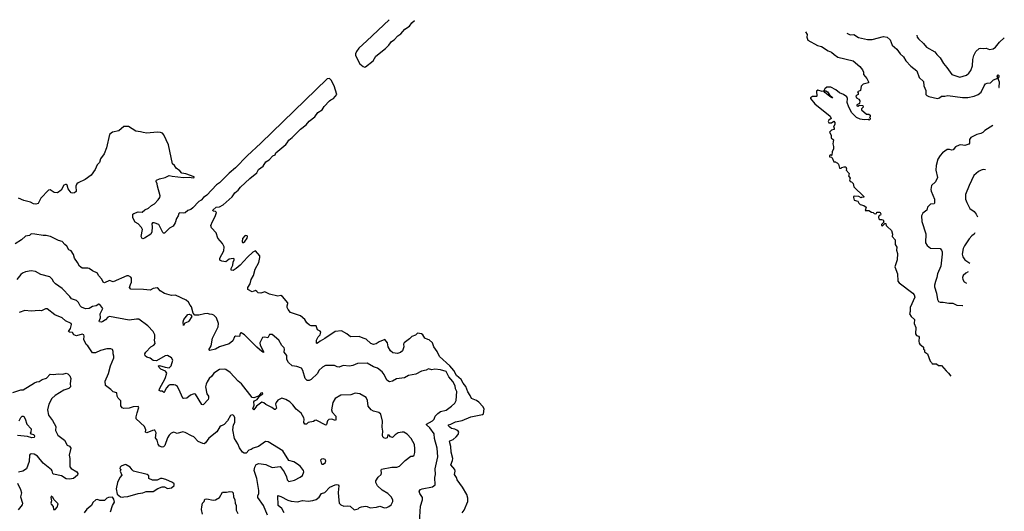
# Model space of a CAD drawing. Extents: x 1995161 to 2088924, y 769148 to 906007.
# Tile 228 of 256: x 2061132 to 2073471, y 838842 to 845002. Entities that reach past the tile are written whole.
import ezdxf

# ---------------------------------------------------------------- set-up
doc = ezdxf.new("R2010")
doc.units = 0

msp = doc.modelspace()

# ---------------------------------------------------------------- linework, layer by layer
at = {"layer": '0CON20XD'}
for points in [[(2065760, 845002), (2065482, 844738), (2065382, 844645), (2065351, 844605), (2065339, 844575), (2065341, 844555), (2065395, 844450), (2065435, 844414), (2065455, 844406), (2065465, 844411), (2065561, 844485), (2065596, 844544), (2065715, 844642), (2065759, 844685), (2065790, 844730), (2065825, 844752), (2065869, 844801), (2065909, 844825), (2065957, 844883), (2066015, 844922), (2066046, 844964), (2066081, 844993)], [(2070981, 844850), (2071001, 844815), (2070997, 844785), (2071010, 844745), (2071129, 844679), (2071180, 844665), (2071263, 844613), (2071305, 844596), (2071337, 844567), (2071385, 844534), (2071577, 844485), (2071660, 844415), (2071694, 844375), (2071707, 844345), (2071708, 844315), (2071748, 844265), (2071768, 844225), (2071768, 844212), (2071700, 844195), (2071675, 844170), (2071668, 844115), (2071632, 844098), (2071640, 844085), (2071640, 844065), (2071622, 844058), (2071612, 844045), (2071620, 844025), (2071648, 844008), (2071662, 843985), (2071658, 843952), (2071624, 843936), (2071623, 843923), (2071635, 843918), (2071655, 843930), (2071698, 843928), (2071700, 843905), (2071680, 843885), (2071680, 843875), (2071745, 843820), (2071775, 843820), (2071790, 843805), (2071790, 843785), (2071780, 843775), (2071788, 843768), (2071790, 843755), (2071777, 843743), (2071765, 843750), (2071715, 843748), (2071665, 843754), (2071618, 843775), (2071560, 843835), (2071522, 843905), (2071503, 843963), (2071506, 844015), (2071496, 844035), (2071455, 844065), (2071405, 844086), (2071359, 844125), (2071296, 844156), (2071245, 844156), (2071220, 844135), (2071210, 844110), (2071235, 844110), (2071255, 844100), (2071281, 844061), (2071320, 844025), (2071310, 844025), (2071310, 844030), (2071295, 844033), (2071262, 844055), (2071221, 844091), (2071210, 844110), (2071187, 844103), (2071135, 844120), (2071117, 844105), (2071120, 844045), (2071115, 844040), (2071065, 844040), (2071042, 844025), (2071043, 844017), (2071095, 843949), (2071288, 843795), (2071300, 843765), (2071270, 843745), (2071262, 843725), (2071271, 843711), (2071305, 843708), (2071335, 843730), (2071348, 843715), (2071348, 843695), (2071332, 843655), (2071340, 843645), (2071340, 843625), (2071305, 843618), (2071280, 843595), (2071300, 843555), (2071302, 843522), (2071330, 843495), (2071320, 843445), (2071332, 843415), (2071332, 843385), (2071312, 843345), (2071310, 843305), (2071305, 843300), (2071295, 843310), (2071280, 843295), (2071280, 843285), (2071305, 843280), (2071315, 843270), (2071335, 843220), (2071355, 843220), (2071362, 843212), (2071378, 843208), (2071393, 843193), (2071405, 843140), (2071425, 843140), (2071435, 843150), (2071465, 843160), (2071485, 843158), (2071492, 843135), (2071490, 843115), (2071528, 843075), (2071522, 843058), (2071520, 843045), (2071538, 843015), (2071532, 842995), (2071540, 842975), (2071555, 842970), (2071578, 842948), (2071585, 842910), (2071710, 842785), (2071707, 842773), (2071685, 842780), (2071675, 842772), (2071646, 842786), (2071588, 842792), (2071580, 842785), (2071580, 842775), (2071591, 842741), (2071637, 842727), (2071648, 842705), (2071666, 842686), (2071710, 842675), (2071740, 842655), (2071725, 842612), (2071775, 842610), (2071805, 842592), (2071828, 842588), (2071840, 842575), (2071855, 842570), (2071868, 842572), (2071875, 842590), (2071905, 842592), (2071915, 842588), (2071922, 842568), (2071918, 842555), (2071902, 842548), (2071893, 842527), (2071898, 842508), (2071905, 842500), (2071935, 842500), (2071953, 842493), (2071960, 842465), (2071932, 842438), (2071930, 842425), (2071945, 842420), (2071972, 842448), (2071988, 842448), (2071990, 842425), (2072001, 842411), (2072055, 842360), (2072070, 842315), (2072064, 842284), (2072104, 842244), (2072104, 842184), (2072123, 842153), (2072120, 842115), (2072133, 842073), (2072130, 841995), (2072100, 841905), (2072133, 841817), (2072138, 841728), (2072152, 841705), (2072325, 841574), (2072343, 841553), (2072351, 841525), (2072290, 841395), (2072290, 841345), (2072282, 841315), (2072302, 841285), (2072347, 841245), (2072342, 841195), (2072362, 841145), (2072358, 841065), (2072370, 841045), (2072395, 841038), (2072402, 841025), (2072400, 840975), (2072405, 840950), (2072412, 840935), (2072457, 840897), (2072460, 840875), (2072470, 840865), (2072472, 840842), (2072508, 840815), (2072540, 840725), (2072560, 840705), (2072565, 840690), (2072619, 840689), (2072645, 840670), (2072685, 840670), (2072741, 840601), (2072773, 840575), (2072801, 840535)], [(2071499, 844835), (2071541, 844811), (2071585, 844817), (2071645, 844779), (2071756, 844754), (2071815, 844756), (2071955, 844791), (2072002, 844785), (2072041, 844751), (2072064, 844685), (2072125, 844634), (2072165, 844576), (2072207, 844535), (2072238, 844488), (2072300, 844420), (2072373, 844363), (2072405, 844277), (2072456, 844226), (2072464, 844174), (2072488, 844115), (2072489, 844065), (2072501, 844051), (2072525, 844042), (2072635, 844017), (2072658, 844022), (2072685, 844043), (2072725, 844043), (2072765, 844052), (2072945, 844029), (2073015, 844029), (2073094, 844044), (2073144, 844065), (2073179, 844095), (2073217, 844175), (2073235, 844197), (2073255, 844209), (2073298, 844212), (2073335, 844247), (2073390, 844270), (2073380, 844295), (2073395, 844312), (2073402, 844305), (2073403, 844287), (2073390, 844265), (2073408, 844225), (2073404, 844154), (2073405, 844152)], [(2072375, 844809), (2072379, 844785), (2072394, 844764), (2072456, 844705), (2072495, 844658), (2072601, 844601), (2072626, 844565), (2072668, 844525), (2072709, 844455), (2072752, 844402), (2072811, 844315), (2072915, 844281), (2072995, 844309), (2073025, 844332), (2073053, 844365), (2073072, 844425), (2073076, 844505), (2073090, 844555), (2073113, 844605), (2073155, 844641), (2073175, 844647), (2073205, 844642), (2073245, 844646), (2073285, 844629), (2073333, 844637), (2073361, 844659), (2073410, 844720), (2073471, 844777)], [(2064875, 840956), (2064855, 840947), (2064851, 840951), (2064853, 840987), (2064872, 841028), (2064896, 841055), (2064904, 841085), (2064895, 841099), (2064863, 841115), (2064848, 841165), (2064785, 841165), (2064765, 841174), (2064732, 841205), (2064704, 841244), (2064650, 841290), (2064525, 841335), (2064495, 841371), (2064485, 841395), (2064482, 841415), (2064492, 841445), (2064490, 841455), (2064425, 841535), (2064405, 841546), (2064365, 841540), (2064264, 841564), (2064205, 841593), (2064155, 841574), (2064120, 841580), (2064105, 841598), (2064085, 841608), (2064045, 841592), (2063991, 841621), (2063989, 841645), (2064018, 841692), (2064034, 841746), (2064063, 841797), (2064084, 841875), (2064128, 841962), (2064143, 842023), (2064142, 842045), (2064085, 842108), (2064055, 842091), (2063985, 842025), (2063895, 841925), (2063845, 841883), (2063805, 841860), (2063783, 841863), (2063781, 841885), (2063803, 841925), (2063806, 841965), (2063820, 841995), (2063818, 842008), (2063805, 842011), (2063758, 842002), (2063715, 841970), (2063666, 841976), (2063641, 841991), (2063641, 842015), (2063688, 842105), (2063695, 842155), (2063675, 842196), (2063616, 842265), (2063593, 842333), (2063534, 842395), (2063528, 842422), (2063546, 842475), (2063583, 842535), (2063598, 842585), (2063587, 842597), (2063558, 842605), (2063551, 842615), (2063555, 842622), (2063595, 842654), (2063635, 842658), (2063682, 842682), (2063795, 842783), (2063829, 842831), (2063868, 842865), (2063898, 842902), (2064017, 843013), (2064105, 843084), (2064123, 843127), (2064183, 843165), (2064217, 843223), (2064257, 843245), (2064305, 843298), (2064335, 843308), (2064343, 843335), (2064465, 843438), (2064485, 843458), (2064506, 843494), (2064546, 843525), (2064651, 843629), (2064722, 843685), (2064758, 843732), (2064830, 843785), (2064869, 843841), (2064922, 843875), (2064946, 843914), (2065014, 843985), (2065030, 844000), (2065063, 844015), (2065105, 844065), (2065072, 844175), (2065035, 844246), (2065015, 844265), (2064985, 844260), (2064155, 843455), (2063981, 843295), (2063834, 843146), (2063755, 843079), (2063675, 842997), (2063635, 842960), (2063596, 842935), (2063475, 842805), (2063434, 842776), (2063405, 842742), (2063376, 842724), (2063302, 842645), (2063275, 842626), (2063239, 842611), (2063205, 842584), (2063185, 842578), (2063135, 842582), (2063124, 842576), (2063118, 842545), (2063095, 842510), (2063079, 842455), (2063054, 842415), (2063010, 842390), (2062945, 842328), (2062935, 842327), (2062924, 842335), (2062903, 842377), (2062876, 842436), (2062815, 842459), (2062795, 842458), (2062787, 842443), (2062792, 842405), (2062786, 842345), (2062775, 842313), (2062695, 842263), (2062675, 842257), (2062665, 842260), (2062652, 842285), (2062670, 842375), (2062657, 842397), (2062615, 842444), (2062580, 842465), (2062548, 842518), (2062550, 842565), (2062562, 842575), (2062615, 842593), (2062668, 842592), (2062698, 842622), (2062745, 842641), (2062784, 842676), (2062819, 842695), (2062868, 842745), (2062886, 842775), (2062890, 842795), (2062857, 842915), (2062854, 842945), (2062841, 842975), (2062840, 842985), (2062848, 842992), (2062885, 843010), (2062955, 843023), (2063005, 843052), (2063042, 843042), (2063185, 843023), (2063255, 843028), (2063305, 843021), (2063318, 843025), (2063320, 843035), (2063215, 843071), (2063165, 843078), (2063138, 843108), (2063092, 843142), (2063070, 843175), (2063048, 843195), (2062998, 843435), (2062938, 843558), (2062920, 843580), (2062898, 843588), (2062855, 843594), (2062725, 843582), (2062679, 843589), (2062645, 843599), (2062586, 843606), (2062495, 843663), (2062435, 843664), (2062375, 843611), (2062295, 843593), (2062256, 843565), (2062220, 843395), (2062190, 843320), (2062145, 843258), (2062132, 843215), (2062103, 843185), (2062078, 843125), (2062027, 843053), (2061951, 842999), (2061865, 842960), (2061848, 842945), (2061835, 842915), (2061839, 842851), (2061818, 842835), (2061795, 842828), (2061775, 842832), (2061737, 842885), (2061725, 842927), (2061715, 842938), (2061705, 842939), (2061685, 842928), (2061652, 842868), (2061605, 842831), (2061565, 842836), (2061515, 842869), (2061491, 842865), (2061396, 842765), (2061362, 842698), (2061335, 842690), (2061305, 842694), (2061268, 842718), (2061185, 842735), (2061117, 842767)], [(2073326, 843675), (2073227, 843615), (2073200, 843590), (2073175, 843576), (2073125, 843564), (2073052, 843525), (2073035, 843500), (2073036, 843455), (2073025, 843443), (2072975, 843426), (2072925, 843434), (2072905, 843429), (2072859, 843411), (2072828, 843372), (2072815, 843367), (2072785, 843376), (2072755, 843374), (2072695, 843334), (2072665, 843299), (2072636, 843255), (2072616, 843175), (2072613, 843115), (2072633, 843025), (2072608, 842972), (2072560, 842925), (2072549, 842875), (2072552, 842855), (2072596, 842754), (2072596, 842704), (2072590, 842695), (2072545, 842690), (2072537, 842683), (2072510, 842655), (2072501, 842615), (2072450, 842580), (2072434, 842544), (2072436, 842475), (2072488, 842318), (2072484, 842205), (2072506, 842175), (2072545, 842141), (2072665, 842134), (2072684, 842115), (2072691, 842095), (2072692, 842065), (2072676, 841915), (2072632, 841818), (2072626, 841774), (2072607, 841723), (2072594, 841675), (2072595, 841655), (2072623, 841575), (2072633, 841495), (2072645, 841472), (2072665, 841463), (2072705, 841465), (2072775, 841451), (2072825, 841451), (2072875, 841427), (2072945, 841421), (2072949, 841422)], [(2073233, 843123), (2073205, 843125), (2073182, 843118), (2073149, 843101), (2073088, 843052), (2073029, 842925), (2072986, 842814), (2072984, 842755), (2073001, 842711), (2073038, 842638), (2073095, 842598), (2073120, 842565), (2073135, 842533)], [(2066142, 838705), (2066156, 838905), (2066179, 838985), (2066181, 839015), (2066148, 839065), (2066139, 839095), (2066155, 839114), (2066175, 839122), (2066305, 839147), (2066337, 839175), (2066334, 839265), (2066341, 839305), (2066340, 839375), (2066370, 839525), (2066362, 839635), (2066330, 839755), (2066326, 839815), (2066270, 839890), (2066230, 839925), (2066229, 839935), (2066306, 839975), (2066325, 839995), (2066339, 840035), (2066372, 840068), (2066407, 840093), (2066475, 840111), (2066545, 840158), (2066583, 840197), (2066600, 840230), (2066608, 840345), (2066594, 840375), (2066588, 840415), (2066558, 840468), (2066508, 840528), (2066475, 840594), (2066405, 840617), (2066335, 840623), (2066295, 840613), (2066255, 840627), (2066225, 840611), (2066165, 840598), (2066095, 840559), (2066005, 840543), (2065955, 840514), (2065855, 840501), (2065805, 840471), (2065766, 840466), (2065734, 840485), (2065701, 840555), (2065675, 840589), (2065617, 840635), (2065564, 840654), (2065485, 840699), (2065367, 840693), (2065305, 840669), (2065265, 840663), (2065185, 840669), (2065135, 840650), (2065111, 840651), (2065075, 840670), (2064965, 840668), (2064925, 840649), (2064881, 840605), (2064865, 840571), (2064785, 840493), (2064760, 840480), (2064735, 840481), (2064710, 840505), (2064681, 840605), (2064665, 840635), (2064605, 840655), (2064545, 840665), (2064501, 840705), (2064480, 840745), (2064480, 840795), (2064444, 840835), (2064449, 840875), (2064445, 840892), (2064415, 840922), (2064381, 840985), (2064297, 841057), (2064262, 841058), (2064242, 841018), (2064204, 841026), (2064175, 841020), (2064148, 840972), (2064142, 840955), (2064147, 840925), (2064189, 840845), (2064189, 840831), (2064165, 840844), (2064105, 840897), (2063947, 841055), (2063905, 841080), (2063894, 841076), (2063886, 841034), (2063835, 841037), (2063825, 841028), (2063803, 840977), (2063758, 840942), (2063637, 840903), (2063585, 840873), (2063515, 840857), (2063503, 840865), (2063529, 840915), (2063547, 841013), (2063619, 841155), (2063624, 841195), (2063596, 841266), (2063565, 841302), (2063545, 841310), (2063511, 841311), (2063485, 841322), (2063446, 841316), (2063375, 841299), (2063325, 841301), (2063304, 841324), (2063286, 841406), (2063267, 841425), (2063245, 841463), (2063217, 841487), (2063085, 841552), (2063035, 841546), (2062945, 841571), (2062893, 841603), (2062872, 841632), (2062855, 841641), (2062806, 841634), (2062765, 841612), (2062685, 841622), (2062524, 841624), (2062509, 841645), (2062519, 841685), (2062534, 841715), (2062533, 841765), (2062525, 841777), (2062495, 841794), (2062475, 841794), (2062305, 841719), (2062255, 841734), (2062195, 841706), (2062178, 841715), (2062162, 841752), (2062120, 841795), (2062105, 841827), (2062044, 841854), (2062004, 841884), (2061985, 841889), (2061935, 841887), (2061915, 841890), (2061879, 841915), (2061858, 841958), (2061820, 842015), (2061805, 842060), (2061778, 842105), (2061747, 842117), (2061723, 842165), (2061697, 842185), (2061665, 842223), (2061618, 842235), (2061517, 842287), (2061495, 842288), (2061465, 842300), (2061425, 842299), (2061323, 842317), (2061275, 842318), (2061255, 842298), (2061205, 842290), (2061154, 842246), (2061075, 842193)], [(2063935, 842211), (2063954, 842225), (2063982, 842265), (2063987, 842285), (2063982, 842295), (2063965, 842300), (2063955, 842296), (2063925, 842260), (2063919, 842225), (2063925, 842211), (2063935, 842211)], [(2073101, 842330), (2073093, 842317), (2073065, 842296), (2073031, 842255), (2072971, 842169), (2072955, 842135), (2072943, 842065), (2072951, 842031), (2072978, 841995), (2073038, 841953)], [(2064444, 838825), (2064415, 838876), (2064370, 838915), (2064365, 839042), (2064405, 839028), (2064491, 838981), (2064535, 838969), (2064615, 838959), (2064675, 838978), (2064745, 838968), (2064804, 838976), (2064845, 838992), (2064885, 839021), (2064915, 839064), (2064955, 839078), (2065020, 839145), (2065083, 839175), (2065105, 839179), (2065124, 839174), (2065132, 839162), (2065123, 839077), (2065126, 839025), (2065136, 838946), (2065155, 838922), (2065195, 838906), (2065235, 838910), (2065275, 838906), (2065325, 838862), (2065375, 838872), (2065392, 838888), (2065415, 838899), (2065465, 838906), (2065485, 838904), (2065525, 838886), (2065605, 838896), (2065645, 838908), (2065705, 838886), (2065732, 838888), (2065759, 838901), (2065785, 838923), (2065809, 838965), (2065806, 838985), (2065787, 839025), (2065747, 839065), (2065675, 839106), (2065615, 839160), (2065596, 839205), (2065596, 839225), (2065625, 839269), (2065661, 839305), (2065665, 839325), (2065660, 839355), (2065665, 839369), (2065795, 839394), (2065857, 839397), (2065890, 839410), (2065961, 839479), (2066035, 839532), (2066057, 839533), (2066073, 839547), (2066085, 839580), (2066085, 839625), (2066078, 839678), (2066037, 839755), (2065989, 839809), (2065945, 839834), (2065925, 839836), (2065876, 839824), (2065838, 839802), (2065805, 839768), (2065780, 839775), (2065760, 839795), (2065745, 839800), (2065736, 839764), (2065715, 839754), (2065695, 839762), (2065683, 839775), (2065677, 839795), (2065684, 839845), (2065674, 839895), (2065678, 839972), (2065659, 840059), (2065631, 840081), (2065565, 840097), (2065536, 840115), (2065500, 840160), (2065489, 840229), (2065475, 840267), (2065395, 840314), (2065335, 840321), (2065280, 840300), (2065155, 840296), (2065085, 840257), (2065056, 840204), (2065041, 840115), (2065049, 840085), (2065092, 840035), (2065095, 839990), (2065088, 839982), (2065077, 839983), (2065044, 839996), (2065005, 839993), (2064990, 839975), (2064978, 839932), (2064967, 839923), (2064845, 839984), (2064829, 839981), (2064815, 839968), (2064745, 839956), (2064724, 839936), (2064705, 839933), (2064692, 839955), (2064698, 839995), (2064694, 840015), (2064661, 840071), (2064595, 840124), (2064555, 840176), (2064515, 840216), (2064465, 840244), (2064415, 840260), (2064367, 840233), (2064344, 840205), (2064339, 840185), (2064349, 840135), (2064335, 840119), (2064325, 840119), (2064293, 840143), (2064215, 840182), (2064193, 840203), (2064165, 840211), (2064099, 840161), (2064064, 840114), (2064054, 840125), (2064068, 840172), (2064064, 840216), (2064073, 840227), (2064109, 840245), (2064141, 840289), (2064178, 840315), (2064176, 840325), (2064155, 840322), (2064130, 840290), (2064111, 840279), (2064065, 840264), (2064045, 840267), (2063910, 840440), (2063869, 840475), (2063770, 840580), (2063715, 840618), (2063695, 840625), (2063635, 840618), (2063565, 840575), (2063539, 840535), (2063505, 840505), (2063481, 840465), (2063467, 840435), (2063462, 840402), (2063476, 840315), (2063496, 840285), (2063499, 840261), (2063494, 840245), (2063435, 840181), (2063425, 840177), (2063415, 840182), (2063335, 840309), (2063325, 840314), (2063305, 840309), (2063274, 840296), (2063225, 840259), (2063185, 840254), (2063175, 840262), (2063141, 840335), (2063111, 840405), (2063085, 840424), (2063065, 840429), (2063015, 840426), (2062995, 840417), (2062970, 840390), (2062948, 840342), (2062938, 840332), (2062917, 840347), (2062895, 840348), (2062880, 840355), (2062884, 840375), (2062954, 840505), (2062977, 840575), (2062958, 840598), (2062901, 840625), (2062878, 840645), (2062870, 840665), (2062885, 840670), (2062955, 840649), (2063005, 840642), (2063028, 840665), (2063051, 840735), (2063036, 840766), (2062985, 840794), (2062955, 840789), (2062845, 840729), (2062803, 840733), (2062765, 840761), (2062725, 840773), (2062702, 840792), (2062700, 840815), (2062714, 840835), (2062775, 840904), (2062811, 840925), (2062828, 840945), (2062819, 840985), (2062826, 841015), (2062824, 841055), (2062805, 841096), (2062738, 841168), (2062625, 841248), (2062595, 841250), (2062505, 841237), (2062255, 841284), (2062235, 841277), (2062208, 841242), (2062175, 841220), (2062155, 841213), (2062133, 841215), (2062126, 841225), (2062143, 841267), (2062139, 841315), (2062172, 841385), (2062134, 841434), (2062125, 841439), (2062092, 841418), (2062045, 841409), (2062004, 841384), (2061955, 841379), (2061905, 841402), (2061888, 841418), (2061868, 841458), (2061845, 841484), (2061780, 841505), (2061759, 841535), (2061664, 841634), (2061582, 841692), (2061560, 841715), (2061537, 841753), (2061511, 841781), (2061395, 841808), (2061329, 841849), (2061275, 841854), (2061205, 841842), (2061165, 841826), (2061145, 841810), (2061094, 841746)], [(2073019, 841842), (2072990, 841825), (2072956, 841795), (2072946, 841774), (2072952, 841745), (2072968, 841718), (2072996, 841702)], [(2064238, 838795), (2064189, 838915), (2064116, 839015), (2064114, 839035), (2064129, 839065), (2064128, 839105), (2064102, 839255), (2064071, 839355), (2064077, 839395), (2064095, 839428), (2064128, 839442), (2064215, 839430), (2064295, 839391), (2064395, 839402), (2064446, 839335), (2064476, 839275), (2064482, 839235), (2064505, 839214), (2064575, 839234), (2064645, 839270), (2064677, 839293), (2064693, 839335), (2064689, 839355), (2064649, 839405), (2064615, 839433), (2064565, 839462), (2064505, 839478), (2064428, 839598), (2064245, 839714), (2064212, 839715), (2064126, 839654), (2064056, 839634), (2064034, 839616), (2064005, 839609), (2063968, 839572), (2063945, 839569), (2063923, 839583), (2063885, 839637), (2063866, 839686), (2063824, 839755), (2063804, 839865), (2063812, 839925), (2063826, 839955), (2063826, 840015), (2063820, 840035), (2063808, 840048), (2063795, 840051), (2063775, 840043), (2063736, 839974), (2063695, 839930), (2063668, 839918), (2063655, 839914), (2063641, 839899), (2063601, 839839), (2063500, 839760), (2063460, 839700), (2063445, 839689), (2063425, 839692), (2063369, 839719), (2063315, 839776), (2063285, 839786), (2063205, 839831), (2063175, 839837), (2063105, 839818), (2063065, 839836), (2063029, 839821), (2063005, 839796), (2062985, 839763), (2062951, 839665), (2062935, 839649), (2062915, 839647), (2062885, 839660), (2062866, 839685), (2062853, 839733), (2062834, 839765), (2062843, 839825), (2062827, 839857), (2062815, 839861), (2062795, 839856), (2062725, 839824), (2062708, 839835), (2062714, 839865), (2062697, 839905), (2062591, 840001), (2062590, 840025), (2062605, 840075), (2062626, 840145), (2062615, 840157), (2062555, 840151), (2062505, 840134), (2062435, 840130), (2062415, 840137), (2062401, 840165), (2062400, 840225), (2062365, 840262), (2062353, 840287), (2062350, 840325), (2062305, 840340), (2062275, 840369), (2062205, 840418), (2062203, 840475), (2062245, 840568), (2062270, 840665), (2062311, 840765), (2062312, 840785), (2062302, 840815), (2062303, 840845), (2062295, 840868), (2062275, 840880), (2062225, 840880), (2062145, 840856), (2062082, 840828), (2062046, 840826), (2061987, 840915), (2061964, 840934), (2061937, 840995), (2061940, 841035), (2061934, 841055), (2061915, 841060), (2061842, 841042), (2061812, 841055), (2061793, 841083), (2061755, 841088), (2061744, 841095), (2061769, 841131), (2061782, 841185), (2061776, 841195), (2061707, 841227), (2061665, 841266), (2061574, 841304), (2061475, 841378), (2061455, 841379), (2061405, 841354), (2061375, 841360), (2061275, 841351), (2061195, 841358), (2061127, 841333)], [(2063185, 841170), (2063181, 841215), (2063189, 841245), (2063240, 841310), (2063255, 841314), (2063276, 841306), (2063288, 841285), (2063253, 841225), (2063244, 841215), (2063202, 841198), (2063185, 841170)], [(2066676, 838825), (2066701, 838855), (2066747, 838965), (2066746, 839005), (2066735, 839052), (2066680, 839145), (2066615, 839235), (2066606, 839266), (2066581, 839305), (2066588, 839345), (2066584, 839365), (2066535, 839425), (2066555, 839478), (2066558, 839505), (2066540, 839585), (2066535, 839655), (2066518, 839715), (2066524, 839726), (2066565, 839743), (2066601, 839775), (2066625, 839805), (2066634, 839835), (2066628, 839848), (2066611, 839861), (2066585, 839873), (2066545, 839878), (2066520, 839895), (2066506, 839915), (2066506, 839924), (2066534, 839934), (2066595, 839965), (2066675, 839979), (2066785, 840028), (2066932, 840055), (2066946, 840065), (2066954, 840125), (2066936, 840155), (2066885, 840210), (2066855, 840232), (2066794, 840254), (2066778, 840295), (2066748, 840338), (2066723, 840405), (2066688, 840448), (2066663, 840495), (2066607, 840545), (2066572, 840605), (2066524, 840665), (2066393, 840783), (2066365, 840846), (2066321, 840905), (2066306, 840955), (2066265, 840991), (2066246, 840996), (2066210, 841010), (2066183, 841053), (2066167, 841067), (2066115, 841074), (2066090, 841050), (2066045, 841031), (2066017, 841003), (2065948, 840955), (2065943, 840937), (2065944, 840905), (2065929, 840855), (2065905, 840831), (2065865, 840819), (2065808, 840828), (2065779, 840855), (2065748, 840905), (2065739, 840955), (2065706, 840996), (2065635, 840967), (2065598, 840942), (2065565, 840932), (2065533, 840945), (2065475, 841000), (2065435, 841010), (2065385, 841034), (2065278, 841028), (2065233, 841065), (2065165, 841102), (2065085, 841094), (2064955, 841006), (2064895, 840975), (2064875, 840956)], [(2061045, 840330), (2061145, 840366), (2061175, 840366), (2061316, 840454), (2061345, 840465), (2061375, 840467), (2061415, 840494), (2061469, 840511), (2061515, 840559), (2061555, 840557), (2061615, 840566), (2061672, 840562), (2061715, 840574), (2061735, 840566), (2061759, 840539), (2061772, 840505), (2061766, 840445), (2061768, 840402), (2061748, 840382), (2061685, 840362), (2061575, 840292), (2061534, 840255), (2061497, 840183), (2061481, 840115), (2061494, 840045), (2061541, 839981), (2061584, 839905), (2061582, 839855), (2061609, 839795), (2061693, 839733), (2061725, 839672), (2061755, 839658), (2061772, 839635), (2061751, 839545), (2061759, 839505), (2061759, 839399), (2061777, 839377), (2061846, 839335), (2061859, 839315), (2061856, 839295), (2061805, 839255), (2061755, 839244), (2061715, 839251), (2061655, 839285), (2061556, 839306), (2061546, 839315), (2061538, 839348), (2061530, 839360), (2061427, 839447), (2061355, 839534), (2061315, 839558), (2061275, 839564), (2061261, 839559), (2061253, 839547), (2061251, 839465), (2061217, 839373), (2061172, 839345), (2061116, 839334)], [(2061126, 839974), (2061145, 840017), (2061161, 840035), (2061175, 840036), (2061185, 840029), (2061199, 839999), (2061221, 839935), (2061274, 839875), (2061270, 839835), (2061263, 839823), (2061275, 839812), (2061310, 839805), (2061316, 839785), (2061311, 839769), (2061285, 839763), (2061231, 839781), (2061105, 839791)], [(2064935, 839433), (2064962, 839455), (2064970, 839475), (2064961, 839491), (2064935, 839500), (2064915, 839497), (2064902, 839485), (2064908, 839448), (2064920, 839435), (2064935, 839433)], [(2062415, 839020), (2062435, 839022), (2062485, 839029), (2062615, 839066), (2062675, 839074), (2062715, 839089), (2062805, 839089), (2062863, 839127), (2062915, 839148), (2062945, 839147), (2062985, 839130), (2063034, 839136), (2063068, 839165), (2063066, 839185), (2063045, 839203), (2062965, 839240), (2062915, 839254), (2062895, 839254), (2062855, 839232), (2062795, 839232), (2062752, 839255), (2062748, 839265), (2062750, 839285), (2062728, 839305), (2062558, 839345), (2062540, 839360), (2062515, 839395), (2062465, 839426), (2062452, 839428), (2062402, 839408), (2062390, 839395), (2062388, 839378), (2062400, 839365), (2062392, 839345), (2062412, 839295), (2062386, 839264), (2062358, 839205), (2062342, 839125), (2062355, 839058), (2062394, 839024), (2062415, 839020)], [(2061105, 839195), (2061142, 839115), (2061154, 839075), (2061141, 839025), (2061166, 838945), (2061164, 838925), (2061111, 838859)], [(2063423, 838805), (2063410, 838865), (2063413, 838897), (2063424, 838945), (2063444, 838966), (2063453, 838995), (2063475, 839000), (2063555, 838983), (2063585, 838984), (2063635, 839016), (2063675, 839081), (2063725, 839082), (2063765, 839090), (2063795, 839086), (2063808, 839075), (2063813, 839025), (2063829, 838985), (2063833, 838943), (2063844, 838915), (2063845, 838858), (2063865, 838816)], [(2061575, 838863), (2061603, 838895), (2061612, 838935), (2061564, 838984), (2061548, 839015), (2061525, 839030), (2061522, 839015), (2061532, 838975), (2061520, 838945), (2061525, 838930), (2061552, 838902), (2061554, 838864), (2061575, 838863)], [(2062271, 838835), (2062296, 838914), (2062319, 838955), (2062310, 838995), (2062295, 839018), (2062245, 839017), (2062222, 839005), (2062195, 838978), (2062137, 838977), (2062105, 838992), (2062084, 838986), (2062047, 838953), (2062033, 838915), (2061975, 838870), (2061938, 838825)]]:
    msp.add_lwpolyline(points, dxfattribs=at)

doc.saveas('drawing.dxf')
